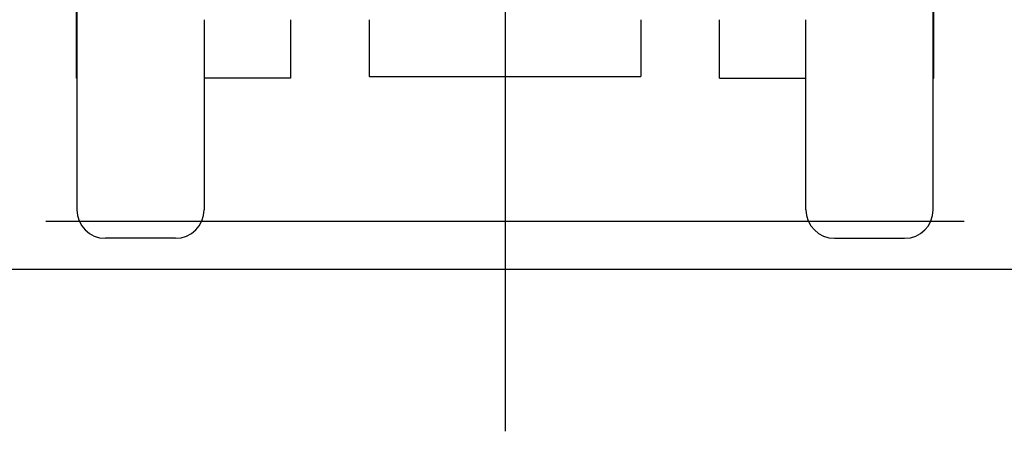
# Model space of a CAD drawing. Extents: x 1292 to 96515, y -55444 to 58338.
# Tile 2 of 80: x 5125 to 8568, y -55129 to -53691. Entities that reach past the tile are written whole.
import ezdxf

# ---------------------------------------------------------------- set-up
doc = ezdxf.new("R2010")
doc.units = 0
doc.header["$PDMODE"] = 35
doc.layers.get('0').update_dxf_attribs({"linetype": 'CONTINUOUS'})

msp = doc.modelspace()

# ---------------------------------------------------------------- linework, layer by layer
at = {"color": 104, "linetype": 'Continuous'}
for p, q in [((6822.08, -51124.67), (6822.08, -55129.42)), ((5324.58, -53064.87), (5324.58, -53709.87)), ((8319.58, -53709.87), (8319.58, -53064.87)), ((8322.08, -53894.87), (8322.08, -53360.97)), ((5322.08, -53621.87), (5322.08, -53894.87)), ((5324.58, -53709.87), (5324.58, -54354.87)), ((5769.58, -53690.87), (5769.58, -53709.87)), ((5769.58, -53709.87), (5769.58, -54354.87)), ((6072.08, -53690.88), (6072.08, -53894.87)), ((6347.08, -53690.88), (6347.08, -53889.87)), ((7297.08, -53690.88), (7297.08, -53889.87)), ((7572.08, -53894.87), (7572.08, -53690.87)), ((7874.58, -53709.87), (7874.58, -53690.87)), ((7874.58, -54354.87), (7874.58, -53709.87)), ((8319.58, -54354.87), (8319.58, -53709.87)), ((5324.58, -53894.87), (5322.08, -53894.87)), ((6072.08, -53894.87), (5769.57, -53894.87)), ((6347.08, -53889.87), (7297.08, -53889.87)), ((7572.08, -53894.87), (7874.58, -53894.87)), ((8319.58, -53894.87), (8322.08, -53894.87)), ((5215.89, -54394.87), (8428.26, -54394.87)), ((5669.58, -54454.87), (5424.58, -54454.87)), ((7974.58, -54454.87), (8219.58, -54454.87)), ((1635.12, -54562.87), (12011.47, -54562.87))]:
    msp.add_line(p, q, dxfattribs=at)
for centre, start, end in [((5424.58, -54354.87), 180, 270), ((5669.58, -54354.87), 270, 0), ((7974.58, -54354.87), 180, 270), ((8219.58, -54354.87), 270, 0)]:
    msp.add_arc(centre, 100, start, end, dxfattribs=at)
at = {"color": 20, "linetype": 'Continuous'}
msp.add_point((6822.08, -54394.87), dxfattribs=at)

doc.saveas('drawing.dxf')
